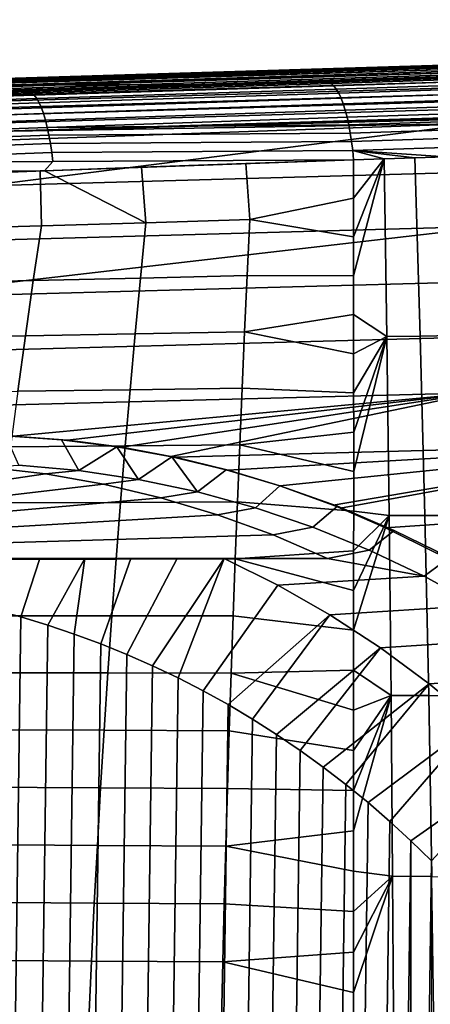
# Model space of a CAD drawing. Header units: metres. Extents: x -365 to 28, y -28 to 28.
# Tile 33 of 256: x -220.97 to -216.65, y 6.31 to 16.66. Entities that reach past the tile are written whole.
import ezdxf

# ---------------------------------------------------------------- set-up
doc = ezdxf.new("R2010")
doc.units = ezdxf.units.M
doc.layers.add('solid_24_501_103_XXX', color=7, linetype='CONTINUOUS')

msp = doc.modelspace()

# ---------------------------------------------------------------- linework, layer by layer
at = {"layer": 'solid_24_501_103_XXX'}
for points in [[(-200.870712, 16.559803, 126.421417), (-221.132462, 15.966172, 132.584824), (-221.106201, 16.001373, 132.676422), (-200.847153, 16.598085, 126.503601)], [(-200.847153, 16.598085, 126.503601), (-221.106201, 16.001373, 132.676422), (-221.078766, 16.026728, 132.770905), (-200.822449, 16.628204, 126.588791)], [(-200.822449, 16.628204, 126.588791), (-221.078766, 16.026728, 132.770905), (-221.050476, 16.041975, 132.867279), (-200.796799, 16.649897, 126.676239)], [(-221.050476, 16.041975, 132.867279), (-221.018585, 16.047049, 132.963654), (-213.630569, 16.273117, 130.73587), (-200.770447, 16.662968, 126.765175)], [(-200.770447, 16.662968, 126.765175), (-200.796799, 16.649897, 126.676239), (-221.050476, 16.041975, 132.867279)], [(-200.932465, 16.399668, 126.199921), (-221.201675, 15.805613, 132.336472), (-221.18045, 15.867783, 132.413956), (-200.913559, 16.460157, 126.268906)], [(-200.913559, 16.460157, 126.268906), (-221.18045, 15.867783, 132.413956), (-221.157303, 15.921488, 132.497025), (-200.892914, 16.513691, 126.342957)], [(-200.892914, 16.513691, 126.342957), (-221.157303, 15.921488, 132.497025), (-221.132462, 15.966172, 132.584824), (-200.870712, 16.559803, 126.421417)], [(-200.949463, 16.332758, 126.136604), (-221.220764, 15.735616, 132.26535), (-221.201675, 15.805613, 132.336472), (-200.932465, 16.399668, 126.199921)], [(-200.977188, 16.182068, 126.029144), (-221.25174, 15.575117, 132.145142), (-221.237503, 15.658516, 132.201355), (-200.964417, 16.260012, 126.079514)], [(-200.964417, 16.260012, 126.079514), (-221.237503, 15.658516, 132.201355), (-221.220764, 15.735616, 132.26535), (-200.949463, 16.332758, 126.136604)], [(-213.630569, 16.273117, 130.73587), (-221.018585, 16.047049, 132.963654), (-214.486694, 16.234966, 132.228958)], [(-221.945114, 16.018717, 133.240875), (-222.929993, 15.988598, 133.535629), (-222.792694, 15.980853, 134.668808), (-214.486694, 16.234966, 132.228958)], [(-222.792694, 15.980853, 134.668808), (-222.150223, 15.982078, 136.288467), (-213.789948, 16.2386, 133.8479), (-214.486694, 16.234966, 132.228958)], [(-222.150223, 15.982078, 136.288467), (-221.478256, 15.984217, 137.899704), (-213.034378, 16.244064, 135.450211), (-213.789948, 16.2386, 133.8479)], [(-221.018585, 16.047049, 132.963654), (-221.945114, 16.018717, 133.240875), (-214.486694, 16.234966, 132.228958)], [(-213.034378, 16.244064, 135.450211), (-221.478256, 15.984217, 137.899704), (-221.175079, 15.974986, 139.617508), (-213.016678, 16.226788, 137.265869)], [(-221.25174, 15.575117, 132.145142), (-200.977188, 16.182068, 126.029144), (-200.990524, 16.099535, 125.986816), (-221.263275, 15.486294, 132.09726)], [(-221.175079, 15.974986, 139.617508), (-220.486496, 15.977632, 141.223816), (-212.227417, 16.233294, 138.858475), (-213.016678, 16.226788, 137.265869)], [(-220.486496, 15.977632, 141.223816), (-219.812958, 15.979826, 142.834732), (-211.468414, 16.238897, 140.46048), (-212.227417, 16.233294, 138.858475)], [(-219.812958, 15.979826, 142.834732), (-219.166489, 15.98119, 144.453552), (-210.763794, 16.242842, 142.078522), (-211.468414, 16.238897, 140.46048)], [(-216.45546, 16.0527, 144.944), (-210.763794, 16.242842, 142.078522), (-219.166489, 15.98119, 144.453552)], [(-221.263275, 15.486294, 132.09726), (-200.990524, 16.099535, 125.986816), (-205.757812, 15.934523, 127.41217)], [(-217.079865, 16.033239, 145.117416), (-216.45546, 16.0527, 144.944), (-219.166489, 15.98119, 144.453552)], [(-216.432617, 16.047443, 145.040344), (-216.45546, 16.0527, 144.944), (-217.079865, 16.033239, 145.117416), (-217.720108, 16.00729, 145.398087)], [(-217.69342, 15.992328, 145.492523), (-216.40596, 16.032541, 145.134613), (-216.432617, 16.047443, 145.040344), (-217.720108, 16.00729, 145.398087)], [(-221.175079, 15.974986, 139.617508), (-229.332977, 15.723185, 141.970413), (-229.286011, 15.723089, 142.099747), (-220.486496, 15.977632, 141.223816)], [(-229.286011, 15.723089, 142.099747), (-228.741409, 15.721973, 143.599533), (-220.486496, 15.977632, 141.223816)], [(-220.486496, 15.977632, 141.223816), (-228.741409, 15.721973, 143.599533), (-228.152115, 15.720758, 145.222412), (-219.812958, 15.979826, 142.834732)], [(-219.812958, 15.979826, 142.834732), (-228.152115, 15.720758, 145.222412), (-227.566086, 15.71954, 146.836319), (-219.166489, 15.98119, 144.453552)], [(-220.961639, 15.912396, 146.182968), (-219.166489, 15.98119, 144.453552), (-227.566086, 15.71954, 146.836319)], [(-220.961639, 15.912396, 146.182968), (-217.746765, 16.012455, 145.302612), (-219.166489, 15.98119, 144.453552)], [(-217.720108, 16.00729, 145.398087), (-217.746765, 16.012455, 145.302612), (-220.961639, 15.912396, 146.182968), (-220.869339, 15.909111, 146.262024)], [(-220.843002, 15.893731, 146.357803), (-217.69342, 15.992328, 145.492523), (-217.720108, 16.00729, 145.398087), (-220.869339, 15.909111, 146.262024)], [(-220.816925, 15.868462, 146.451523), (-217.666992, 15.967715, 145.584976), (-217.69342, 15.992328, 145.492523), (-220.843002, 15.893731, 146.357803)], [(-220.791351, 15.833557, 146.542252), (-217.641068, 15.933695, 145.674545), (-217.666992, 15.967715, 145.584976), (-220.816925, 15.868462, 146.451523)], [(-217.746765, 16.012455, 145.302612), (-217.079865, 16.033239, 145.117416), (-219.166489, 15.98119, 144.453552)], [(-217.720108, 16.00729, 145.398087), (-217.079865, 16.033239, 145.117416), (-217.746765, 16.012455, 145.302612)], [(-217.666992, 15.967715, 145.584976), (-216.379547, 16.008024, 145.226913), (-216.40596, 16.032541, 145.134613), (-217.69342, 15.992328, 145.492523)], [(-217.641068, 15.933695, 145.674545), (-216.353622, 15.97413, 145.316345), (-216.379547, 16.008024, 145.226913), (-217.666992, 15.967715, 145.584976)], [(-217.615906, 15.890602, 145.760345), (-216.328476, 15.931192, 145.402023), (-216.353622, 15.97413, 145.316345), (-217.641068, 15.933695, 145.674545)], [(-222.740494, 15.857158, 146.658676), (-220.961639, 15.912396, 146.182968), (-227.566086, 15.71954, 146.836319)], [(-220.869339, 15.909111, 146.262024), (-220.961639, 15.912396, 146.182968), (-222.740494, 15.857158, 146.658676), (-224.027603, 15.810868, 147.102936)], [(-220.869339, 15.909111, 146.262024), (-224.027603, 15.810868, 147.102936), (-224.001587, 15.794863, 147.200699), (-220.843002, 15.893731, 146.357803)], [(-220.843002, 15.893731, 146.357803), (-224.001587, 15.794863, 147.200699), (-223.97583, 15.768601, 147.296265), (-220.816925, 15.868462, 146.451523)], [(-220.816925, 15.868462, 146.451523), (-223.97583, 15.768601, 147.296265), (-223.950607, 15.732357, 147.388672), (-220.791351, 15.833557, 146.542252)], [(-221.263275, 15.486294, 132.09726), (-205.757812, 15.934523, 127.41217), (-207.019333, 15.890751, 127.78952)], [(-221.263275, 15.486294, 132.09726), (-207.019333, 15.890751, 127.78952), (-210.993103, 15.752578, 128.978668)], [(-220.766541, 15.789371, 146.629059), (-217.615906, 15.890602, 145.760345), (-217.641068, 15.933695, 145.674545), (-220.791351, 15.833557, 146.542252)], [(-220.742752, 15.736351, 146.711075), (-217.591751, 15.838862, 145.841537), (-217.615906, 15.890602, 145.760345), (-220.766541, 15.789371, 146.629059)], [(-220.72023, 15.675032, 146.787476), (-217.568848, 15.778985, 145.917328), (-217.591751, 15.838862, 145.841537), (-220.742752, 15.736351, 146.711075)], [(-217.591751, 15.838862, 145.841537), (-216.304337, 15.879633, 145.483124), (-216.328476, 15.931192, 145.402023), (-217.615906, 15.890602, 145.760345)], [(-217.568848, 15.778985, 145.917328), (-216.281433, 15.819958, 145.558838), (-216.304337, 15.879633, 145.483124), (-217.591751, 15.838862, 145.841537)], [(-220.791351, 15.833557, 146.542252), (-223.950607, 15.732357, 147.388672), (-223.926147, 15.686512, 147.476929), (-220.766541, 15.789371, 146.629059)], [(-220.766541, 15.789371, 146.629059), (-223.926147, 15.686512, 147.476929), (-223.90274, 15.631545, 147.560104), (-220.742752, 15.736351, 146.711075)], [(-220.742752, 15.736351, 146.711075), (-223.90274, 15.631545, 147.560104), (-223.880615, 15.568035, 147.637344), (-220.72023, 15.675032, 146.787476)], [(-221.263275, 15.486294, 132.09726), (-210.993103, 15.752578, 128.978668), (-216.164352, 15.57208, 130.527313)], [(-220.699188, 15.606031, 146.857468), (-217.547424, 15.711558, 145.986954), (-217.568848, 15.778985, 145.917328), (-220.72023, 15.675032, 146.787476)], [(-217.547424, 15.711558, 145.986954), (-216.259995, 15.752753, 145.628418), (-216.281433, 15.819958, 145.558838), (-217.568848, 15.778985, 145.917328)], [(-217.527679, 15.637249, 146.049728), (-216.240234, 15.678679, 145.691193), (-216.259995, 15.752753, 145.628418), (-217.547424, 15.711558, 145.986954)], [(-220.72023, 15.675032, 146.787476), (-223.880615, 15.568035, 147.637344), (-223.860016, 15.496646, 147.707825), (-220.699188, 15.606031, 146.857468)], [(-220.679855, 15.530049, 146.920364), (-217.527679, 15.637249, 146.049728), (-217.547424, 15.711558, 145.986954), (-220.699188, 15.606031, 146.857468)], [(-220.679855, 15.530049, 146.920364), (-217.509811, 15.556788, 146.105042), (-217.527679, 15.637249, 146.049728)], [(-217.509811, 15.556788, 146.105042), (-216.222351, 15.598461, 145.746536), (-216.240234, 15.678679, 145.691193), (-217.527679, 15.637249, 146.049728)], [(-220.699188, 15.606031, 146.857468), (-223.860016, 15.496646, 147.707825), (-223.841141, 15.418128, 147.770813), (-220.679855, 15.530049, 146.920364)], [(-220.679855, 15.530049, 146.920364), (-223.841141, 15.418128, 147.770813), (-223.824203, 15.333304, 147.825638), (-220.662399, 15.447851, 146.975525)], [(-221.330795, 14.915603, 131.895691), (-221.271561, 15.393032, 132.058121), (-216.164352, 15.57208, 130.527313)], [(-215.707916, 15.073222, 130.179688), (-221.330795, 14.915603, 131.895691), (-216.164352, 15.57208, 130.527313)], [(-221.263275, 15.486294, 132.09726), (-216.164352, 15.57208, 130.527313), (-221.271561, 15.393032, 132.058121)], [(-220.679855, 15.530049, 146.920364), (-220.662399, 15.447851, 146.975525), (-217.494003, 15.470968, 146.152344), (-217.509811, 15.556788, 146.105042)], [(-217.494003, 15.470968, 146.152344), (-216.206512, 15.51289, 145.793915), (-216.222351, 15.598461, 145.746536), (-217.509811, 15.556788, 146.105042)], [(-220.662399, 15.447851, 146.975525), (-223.824203, 15.333304, 147.825638), (-223.809387, 15.243064, 147.871735), (-220.647034, 15.360269, 147.022385)], [(-220.662399, 15.447851, 146.975525), (-220.647034, 15.360269, 147.022385), (-217.480408, 15.380636, 146.191177), (-217.494003, 15.470968, 146.152344)], [(-217.480408, 15.380636, 146.191177), (-216.192886, 15.422804, 145.832855), (-216.206512, 15.51289, 145.793915), (-217.494003, 15.470968, 146.152344)], [(-220.647034, 15.360269, 147.022385), (-223.809387, 15.243064, 147.871735), (-223.796829, 15.148355, 147.90863), (-220.633881, 15.268187, 147.060486)], [(-220.647034, 15.360269, 147.022385), (-220.633881, 15.268187, 147.060486), (-217.469162, 15.28668, 146.221161), (-217.480408, 15.380636, 146.191177)], [(-217.469162, 15.28668, 146.221161), (-216.18158, 15.329089, 145.862991), (-216.192886, 15.422804, 145.832855), (-217.480408, 15.380636, 146.191177)], [(-216.18158, 15.329089, 145.862991), (-217.469162, 15.28668, 146.221161), (-216.494507, 15.222013, 145.973465), (-216.172546, 15.232677, 145.883942)], [(-220.623108, 15.172536, 147.089432), (-220.633881, 15.268187, 147.060486), (-223.796829, 15.148355, 147.90863)], [(-220.633881, 15.268187, 147.060486), (-220.623108, 15.172536, 147.089432), (-217.460403, 15.190029, 146.241989), (-217.469162, 15.28668, 146.221161)], [(-217.469162, 15.28668, 146.221161), (-217.460403, 15.190029, 146.241989), (-217.139099, 15.200671, 146.152664)], [(-217.469162, 15.28668, 146.221161), (-217.139099, 15.200671, 146.152664), (-216.816422, 15.211358, 146.062958)], [(-217.469162, 15.28668, 146.221161), (-216.816422, 15.211358, 146.062958), (-216.494507, 15.222013, 145.973465)], [(-216.494507, 15.222013, 145.973465), (-216.816422, 15.211358, 146.062958), (-216.759644, 13.336885, 146.376816), (-216.409683, 13.341302, 146.282181)], [(-223.796829, 15.148355, 147.90863), (-223.786667, 15.050168, 147.935913), (-220.710709, 15.075256, 147.13414), (-220.623108, 15.172536, 147.089432)], [(-218.591782, 15.151568, 146.555176), (-217.460403, 15.190029, 146.241989), (-220.710709, 15.075256, 147.13414)], [(-220.623108, 15.172536, 147.089432), (-220.710709, 15.075256, 147.13414), (-217.460403, 15.190029, 146.241989)], [(-218.591782, 15.151568, 146.555176), (-220.710709, 15.075256, 147.13414), (-219.690353, 15.112747, 146.856628)], [(-218.591782, 15.151568, 146.555176), (-219.690353, 15.112747, 146.856628), (-219.643768, 14.528189, 146.945999), (-218.549469, 14.561411, 146.649551)], [(-218.549469, 14.561411, 146.649551), (-217.459961, 14.785112, 146.316284), (-217.460403, 15.190029, 146.241989), (-218.591782, 15.151568, 146.555176)], [(-217.139099, 15.200671, 146.152664), (-217.460403, 15.190029, 146.241989), (-217.459961, 14.785112, 146.316284)], [(-217.139099, 15.200671, 146.152664), (-217.459961, 14.785112, 146.316284), (-217.459595, 14.378798, 146.388672)], [(-217.139099, 15.200671, 146.152664), (-217.459595, 14.378798, 146.388672), (-217.45929, 13.971105, 146.459152)], [(-217.109741, 13.332398, 146.471512), (-217.139099, 15.200671, 146.152664), (-217.45929, 13.971105, 146.459152), (-217.459045, 13.562048, 146.527695)], [(-216.816422, 15.211358, 146.062958), (-217.139099, 15.200671, 146.152664), (-217.109741, 13.332398, 146.471512), (-216.759644, 13.336885, 146.376816)], [(-223.786667, 15.050168, 147.935913), (-222.55835, 15.003101, 147.630219), (-220.710709, 15.075256, 147.13414)], [(-220.710709, 15.075256, 147.13414), (-222.55835, 15.003101, 147.630219), (-221.784042, 15.034065, 147.423386)], [(-220.754929, 15.073598, 147.146118), (-221.784042, 15.034065, 147.423386), (-221.842896, 14.46562, 147.528961), (-220.741592, 14.496254, 147.239182)], [(-220.710709, 15.075256, 147.13414), (-221.784042, 15.034065, 147.423386), (-220.754929, 15.073598, 147.146118)], [(-221.398209, 14.340446, 131.707275), (-221.330795, 14.915603, 131.895691), (-215.707916, 15.073222, 130.179688), (-215.966965, 14.491055, 130.033386)], [(-220.710709, 15.075256, 147.13414), (-220.754929, 15.073598, 147.146118), (-220.741592, 14.496254, 147.239182), (-219.643768, 14.528189, 146.945999)], [(-219.643768, 14.528189, 146.945999), (-219.690353, 15.112747, 146.856628), (-220.710709, 15.075256, 147.13414)], [(-218.549469, 14.561411, 146.649551), (-217.459595, 14.378798, 146.388672), (-217.459961, 14.785112, 146.316284)], [(-220.741592, 14.496254, 147.239182), (-221.842896, 14.46562, 147.528961), (-221.957611, 13.895821, 147.645355), (-220.827484, 13.920203, 147.353958)], [(-219.643768, 14.528189, 146.945999), (-220.741592, 14.496254, 147.239182), (-220.827484, 13.920203, 147.353958), (-219.700851, 13.945716, 147.058167)], [(-218.549469, 14.561411, 146.649551), (-219.643768, 14.528189, 146.945999), (-219.700851, 13.945716, 147.058167), (-218.577744, 13.972353, 146.758118)], [(-218.549469, 14.561411, 146.649551), (-218.577744, 13.972353, 146.758118), (-217.45929, 13.971105, 146.459152), (-217.459595, 14.378798, 146.388672)], [(-216.035812, 13.910835, 129.837906), (-221.46315, 13.762441, 131.526276), (-221.452759, 13.856599, 131.555191), (-215.966965, 14.491055, 130.033386)], [(-221.452759, 13.856599, 131.555191), (-221.398209, 14.340446, 131.707275), (-215.966965, 14.491055, 130.033386)], [(-220.827484, 13.920203, 147.353958), (-221.957611, 13.895821, 147.645355), (-222.068192, 13.32191, 147.757004), (-220.910324, 13.340653, 147.46402)], [(-216.101608, 13.327449, 129.650406), (-221.525375, 13.182141, 131.352814), (-221.46315, 13.762441, 131.526276), (-216.035812, 13.910835, 129.837906)], [(-219.700851, 13.945716, 147.058167), (-220.827484, 13.920203, 147.353958), (-220.910324, 13.340653, 147.46402), (-219.755936, 13.360375, 147.16571)], [(-218.577744, 13.972353, 146.758118), (-219.700851, 13.945716, 147.058167), (-219.755936, 13.360375, 147.16571), (-218.605087, 13.381074, 146.862152)], [(-218.577744, 13.972353, 146.758118), (-218.605087, 13.381074, 146.862152), (-217.459045, 13.562048, 146.527695), (-217.45929, 13.971105, 146.459152)], [(-218.605087, 13.381074, 146.862152), (-217.458878, 13.151646, 146.594299), (-217.459045, 13.562048, 146.527695)], [(-217.109741, 13.332398, 146.471512), (-217.459045, 13.562048, 146.527695), (-217.458878, 13.151646, 146.594299)], [(-219.755936, 13.360375, 147.16571), (-220.910324, 13.340653, 147.46402), (-220.990036, 12.757747, 147.569382), (-219.80899, 12.772283, 147.268616)], [(-218.605087, 13.381074, 146.862152), (-219.755936, 13.360375, 147.16571), (-219.80899, 12.772283, 147.268616), (-218.6315, 12.787665, 146.961685)], [(-218.605087, 13.381074, 146.862152), (-218.6315, 12.787665, 146.961685), (-217.458755, 12.739872, 146.658951), (-217.458878, 13.151646, 146.594299)], [(-220.910324, 13.340653, 147.46402), (-222.068192, 13.32191, 147.757004), (-222.174591, 12.744053, 147.863892), (-220.990036, 12.757747, 147.569382)], [(-221.525375, 13.182141, 131.352814), (-216.101608, 13.327449, 129.650406), (-216.164612, 12.741035, 129.471024), (-221.584885, 12.59914, 131.186737)], [(-217.109741, 13.332398, 146.471512), (-217.458878, 13.151646, 146.594299), (-217.458755, 12.739872, 146.658951)], [(-217.109741, 13.332398, 146.471512), (-217.458755, 12.739872, 146.658951), (-217.458679, 12.326718, 146.721634)], [(-217.085205, 11.451516, 146.748428), (-217.109741, 13.332398, 146.471512), (-217.458664, 11.912285, 146.782349), (-217.458694, 11.496675, 146.841064)], [(-217.109741, 13.332398, 146.471512), (-217.458679, 12.326718, 146.721634), (-217.458664, 11.912285, 146.782349)], [(-216.759644, 13.336885, 146.376816), (-217.109741, 13.332398, 146.471512), (-217.085205, 11.451516, 146.748428), (-216.710709, 11.451703, 146.649246)], [(-216.409683, 13.341302, 146.282181), (-216.759644, 13.336885, 146.376816), (-216.710709, 11.451703, 146.649246), (-216.336319, 11.451818, 146.550095)], [(-221.584885, 12.59914, 131.186737), (-216.164612, 12.741035, 129.471024), (-221.039368, 12.285912, 130.913162), (-221.614136, 12.299988, 131.104645)], [(-219.80899, 12.772283, 147.268616), (-220.990036, 12.757747, 147.569382), (-221.066559, 12.171624, 147.669998), (-219.859955, 12.181558, 147.366867)], [(-216.164612, 12.741035, 129.471024), (-220.466507, 12.241784, 130.713028), (-221.039368, 12.285912, 130.913162)], [(-216.164612, 12.741035, 129.471024), (-219.897568, 12.16741, 130.504776), (-220.466507, 12.241784, 130.713028)], [(-216.164612, 12.741035, 129.471024), (-219.380081, 12.072428, 130.306885), (-219.897568, 12.16741, 130.504776)], [(-218.6315, 12.787665, 146.961685), (-219.80899, 12.772283, 147.268616), (-219.859955, 12.181558, 147.366867), (-218.656906, 12.192219, 147.056686)], [(-219.334579, 12.062796, 130.289093), (-219.380081, 12.072428, 130.306885), (-216.164612, 12.741035, 129.471024), (-213.854645, 12.212212, 128.543488)], [(-218.6315, 12.787665, 146.961685), (-218.656906, 12.192219, 147.056686), (-217.458679, 12.326718, 146.721634), (-217.458755, 12.739872, 146.658951)], [(-218.656906, 12.192219, 147.056686), (-217.458664, 11.912285, 146.782349), (-217.458679, 12.326718, 146.721634)], [(-221.114655, 12.288718, 130.887192), (-221.039368, 12.285912, 130.913162), (-220.530014, 12.246231, 130.674408)], [(-220.34874, 11.924544, 130.608429), (-220.979019, 11.98112, 130.83783), (-221.114655, 12.288718, 130.887192), (-220.530014, 12.246231, 130.674408)], [(-220.530014, 12.246231, 130.674408), (-221.039368, 12.285912, 130.913162), (-220.466507, 12.241784, 130.713028)], [(-220.530014, 12.246231, 130.674408), (-220.466507, 12.241784, 130.713028), (-219.897568, 12.16741, 130.504776), (-219.948151, 12.172265, 130.462616)], [(-220.34874, 11.924544, 130.608429), (-220.530014, 12.246231, 130.674408), (-219.948151, 12.172265, 130.462616)], [(-219.859955, 12.181558, 147.366867), (-221.066559, 12.171624, 147.669998), (-221.139832, 11.58243, 147.765869), (-219.908783, 11.588316, 147.460434)], [(-219.722458, 11.830455, 130.380478), (-220.34874, 11.924544, 130.608429), (-219.948151, 12.172265, 130.462616)], [(-219.37056, 12.067011, 130.252396), (-219.948151, 12.172265, 130.462616), (-219.897568, 12.16741, 130.504776), (-219.380081, 12.072428, 130.306885)], [(-219.722458, 11.830455, 130.380478), (-219.948151, 12.172265, 130.462616), (-219.37056, 12.067011, 130.252396)], [(-218.656906, 12.192219, 147.056686), (-219.859955, 12.181558, 147.366867), (-219.908783, 11.588316, 147.460434), (-218.68129, 11.594827, 147.147141)], [(-218.779449, 11.928123, 130.066772), (-219.334579, 12.062796, 130.289093), (-213.854645, 12.212212, 128.543488)], [(-218.234146, 11.76381, 129.838776), (-218.779449, 11.928123, 130.066772), (-213.854645, 12.212212, 128.543488)], [(-218.656906, 12.192219, 147.056686), (-218.68129, 11.594827, 147.147141), (-217.458694, 11.496675, 146.841064), (-217.458664, 11.912285, 146.782349)], [(-217.672913, 11.559556, 129.593887), (-218.234146, 11.76381, 129.838776), (-213.854645, 12.212212, 128.543488)], [(-217.597153, 11.529118, 129.560013), (-217.672913, 11.559556, 129.593887), (-213.854645, 12.212212, 128.543488)], [(-217.122879, 11.322342, 129.343506), (-217.597153, 11.529118, 129.560013), (-213.854645, 12.212212, 128.543488), (-212.138824, 11.662058, 127.80455)], [(-219.102097, 11.699138, 130.154678), (-219.722458, 11.830455, 130.380478), (-219.37056, 12.067011, 130.252396)], [(-219.37056, 12.067011, 130.252396), (-219.380081, 12.072428, 130.306885), (-219.334579, 12.062796, 130.289093)], [(-219.37056, 12.067011, 130.252396), (-219.334579, 12.062796, 130.289093), (-218.779449, 11.928123, 130.066772), (-218.798721, 11.930741, 130.044266)], [(-219.102097, 11.699138, 130.154678), (-219.37056, 12.067011, 130.252396), (-218.798721, 11.930741, 130.044266)], [(-220.698822, 11.887479, 128.781479), (-226.746017, 11, 130.982483), (-221.313278, 11.959458, 129.005127)], [(-220.698822, 11.887479, 128.781479), (-221.313278, 11.959458, 129.005127), (-220.979019, 11.98112, 130.83783), (-220.34874, 11.924544, 130.608429)], [(-220.089203, 11.779816, 128.559601), (-220.698822, 11.887479, 128.781479), (-220.34874, 11.924544, 130.608429), (-219.722458, 11.830455, 130.380478)], [(-219.102097, 11.699138, 130.154678), (-218.798721, 11.930741, 130.044266), (-218.234146, 11.76381, 129.838776), (-218.489609, 11.531007, 129.931763)], [(-218.798721, 11.930741, 130.044266), (-218.779449, 11.928123, 130.066772), (-218.234146, 11.76381, 129.838776)], [(-220.089203, 11.779816, 128.559601), (-226.746017, 11, 130.982483), (-220.698822, 11.887479, 128.781479)], [(-219.485855, 11.636727, 128.339996), (-220.089203, 11.779816, 128.559601), (-219.722458, 11.830455, 130.380478), (-219.102097, 11.699138, 130.154678)], [(-219.485855, 11.636727, 128.339996), (-226.746017, 11, 130.982483), (-220.089203, 11.779816, 128.559601)], [(-218.890884, 11.458707, 128.123444), (-219.485855, 11.636727, 128.339996), (-219.102097, 11.699138, 130.154678), (-218.489609, 11.531007, 129.931763)], [(-218.489609, 11.531007, 129.931763), (-218.234146, 11.76381, 129.838776), (-217.627365, 11.546916, 129.61792), (-217.886948, 11.326593, 129.712402)], [(-217.627365, 11.546916, 129.61792), (-218.234146, 11.76381, 129.838776), (-217.672913, 11.559556, 129.593887)], [(-218.890884, 11.458707, 128.123444), (-226.746017, 11, 130.982483), (-219.485855, 11.636727, 128.339996)], [(-218.68129, 11.594827, 147.147141), (-219.908783, 11.588316, 147.460434), (-219.955414, 10.992676, 147.549332), (-218.704636, 10.995579, 147.233032)], [(-218.68129, 11.594827, 147.147141), (-218.704636, 10.995579, 147.233032), (-217.458755, 11.07999, 146.897736), (-217.458694, 11.496675, 146.841064)], [(-217.122879, 11.322342, 129.343506), (-212.138824, 11.662058, 127.80455), (-216.586426, 11.052821, 129.089172)], [(-219.908783, 11.588316, 147.460434), (-221.139832, 11.58243, 147.765869), (-221.209763, 10.990305, 147.856949), (-219.955414, 10.992676, 147.549332)], [(-218.305893, 11.246228, 127.91053), (-218.890884, 11.458707, 128.123444), (-218.489609, 11.531007, 129.931763), (-217.886948, 11.326593, 129.712402)], [(-217.886948, 11.326593, 129.712402), (-217.627365, 11.546916, 129.61792), (-217.032166, 11.294327, 129.401291), (-217.296021, 11.086548, 129.49733)], [(-217.627365, 11.546916, 129.61792), (-217.672913, 11.559556, 129.593887), (-217.597153, 11.529118, 129.560013)], [(-217.032166, 11.294327, 129.401291), (-217.627365, 11.546916, 129.61792), (-217.597153, 11.529118, 129.560013), (-217.122879, 11.322342, 129.343506)], [(-217.085205, 11.451516, 146.748428), (-217.458694, 11.496675, 146.841064), (-217.458755, 11.07999, 146.897736)], [(-218.305893, 11.246228, 127.91053), (-226.746017, 11, 130.982483), (-218.890884, 11.458707, 128.123444)], [(-217.064941, 9.559752, 146.983154), (-217.085205, 11.451516, 146.748428), (-217.458984, 10.243398, 147.00499), (-217.459152, 9.823481, 147.055557)], [(-217.085205, 11.451516, 146.748428), (-217.458862, 10.662264, 146.952377), (-217.458984, 10.243398, 147.00499)], [(-217.085205, 11.451516, 146.748428), (-217.458755, 11.07999, 146.897736), (-217.458862, 10.662264, 146.952377)], [(-216.710709, 11.451703, 146.649246), (-217.085205, 11.451516, 146.748428), (-217.064941, 9.559752, 146.983154), (-216.669525, 9.5573, 146.880096)], [(-216.336319, 11.451818, 146.550095), (-216.710709, 11.451703, 146.649246), (-216.669525, 9.5573, 146.880096), (-216.27417, 9.554781, 146.777054)], [(-217.732803, 11, 127.701942), (-218.305893, 11.246228, 127.91053), (-217.886948, 11.326593, 129.712402), (-217.296021, 11.086548, 129.49733)], [(-217.296021, 11.086548, 129.49733), (-217.032166, 11.294327, 129.401291), (-216.451431, 11.007233, 129.189926), (-216.718704, 10.811631, 129.287201)], [(-216.451431, 11.007233, 129.189926), (-217.032166, 11.294327, 129.401291), (-217.122879, 11.322342, 129.343506), (-216.586426, 11.052821, 129.089172)], [(-217.732803, 11, 127.701942), (-226.746017, 11, 130.982483), (-218.305893, 11.246228, 127.91053)], [(-218.704636, 10.995579, 147.233032), (-217.458862, 10.662264, 146.952377), (-217.458755, 11.07999, 146.897736)], [(-217.732803, 11, 127.701942), (-217.296021, 11.086548, 129.49733), (-216.718704, 10.811631, 129.287201)], [(-227.411636, 11, 127.727921), (-227.833069, 11, 127.99585), (-226.746017, 11, 130.982483), (-217.732803, 11, 127.701942)], [(-226.990082, 11, 127.471428), (-227.411636, 11, 127.727921), (-217.732803, 11, 127.701942)], [(-226.567581, 11, 127.226135), (-226.990082, 11, 127.471428), (-217.732803, 11, 127.701942)], [(-226.143204, 11, 126.991776), (-226.567581, 11, 127.226135), (-217.732803, 11, 127.701942)], [(-225.716171, 11, 126.768219), (-226.143204, 11, 126.991776), (-217.732803, 11, 127.701942)], [(-225.28569, 11, 126.555336), (-225.716171, 11, 126.768219), (-217.732803, 11, 127.701942)], [(-224.851395, 11, 126.353249), (-225.28569, 11, 126.555336), (-217.732803, 11, 127.701942)], [(-224.413162, 11, 126.162125), (-224.851395, 11, 126.353249), (-217.732803, 11, 127.701942)], [(-223.970688, 11, 125.982025), (-224.413162, 11, 126.162125), (-217.732803, 11, 127.701942)], [(-223.970688, 11, 125.982025), (-217.732803, 11, 127.701942), (-223.523926, 11, 125.813049)], [(-223.073059, 11, 125.655312), (-223.523926, 11, 125.813049), (-217.732803, 11, 127.701942)], [(-222.618347, 11, 125.508865), (-223.073059, 11, 125.655312), (-217.732803, 11, 127.701942)], [(-222.15979, 11, 125.373581), (-222.618347, 11, 125.508865), (-217.732803, 11, 127.701942)], [(-221.697205, 11, 125.249237), (-222.15979, 11, 125.373581), (-217.732803, 11, 127.701942)], [(-221.230591, 11, 125.135605), (-221.697205, 11, 125.249237), (-217.732803, 11, 127.701942)], [(-219.955414, 10.992676, 147.549332), (-221.209763, 10.990305, 147.856949), (-221.276291, 10.395391, 147.943222), (-219.999802, 10.394754, 147.633514)], [(-221.230591, 11, 125.135605), (-220.759781, 11, 125.032372), (-220.958725, 10.383688, 124.725792), (-221.243576, 10.460206, 124.829468)], [(-220.759781, 11, 125.032372), (-221.230591, 11, 125.135605), (-217.732803, 11, 127.701942)], [(-220.759781, 11, 125.032372), (-220.284042, 11, 124.93911), (-220.676132, 10.298399, 124.622932), (-220.958725, 10.383688, 124.725792)], [(-220.284042, 11, 124.93911), (-220.759781, 11, 125.032372), (-217.732803, 11, 127.701942)], [(-220.284042, 11, 124.93911), (-220.39592, 10.204381, 124.520943), (-220.676132, 10.298399, 124.622932)], [(-220.284042, 11, 124.93911), (-219.802704, 11, 124.855438), (-220.118362, 10.101716, 124.419922), (-220.39592, 10.204381, 124.520943)], [(-219.802704, 11, 124.855438), (-220.284042, 11, 124.93911), (-217.732803, 11, 127.701942)], [(-219.802704, 11, 124.855438), (-219.314911, 11, 124.780952), (-219.843582, 9.990441, 124.319908), (-220.118362, 10.101716, 124.419922)], [(-218.704636, 10.995579, 147.233032), (-219.955414, 10.992676, 147.549332), (-219.999802, 10.394754, 147.633514), (-218.726898, 10.394568, 147.314362)], [(-219.314911, 11, 124.780952), (-218.819855, 11, 124.715309), (-219.572174, 9.870803, 124.221123), (-219.843582, 9.990441, 124.319908)], [(-219.314911, 11, 124.780952), (-219.802704, 11, 124.855438), (-217.732803, 11, 127.701942)], [(-219.572174, 9.870803, 124.221123), (-218.819855, 11, 124.715309), (-219.304184, 9.742834, 124.123589)], [(-219.314911, 11, 124.780952), (-217.732803, 11, 127.701942), (-218.819855, 11, 124.715309)], [(-219.039719, 9.606584, 124.027328), (-219.304184, 9.742834, 124.123589), (-218.819855, 11, 124.715309), (-218.256241, 10.718554, 124.51017)], [(-218.256241, 10.718554, 124.51017), (-218.819855, 11, 124.715309), (-217.732803, 11, 127.701942), (-216.718704, 10.811631, 129.287201)], [(-218.704636, 10.995579, 147.233032), (-218.726898, 10.394568, 147.314362), (-217.458984, 10.243398, 147.00499), (-217.458862, 10.662264, 146.952377)], [(-216.718704, 10.811631, 129.287201), (-216.451431, 11.007233, 129.189926), (-215.88681, 10.686521, 128.984421), (-216.156754, 10.502689, 129.082657)], [(-217.707977, 10.404363, 124.310616), (-218.256241, 10.718554, 124.51017), (-216.718704, 10.811631, 129.287201), (-216.156754, 10.502689, 129.082657)], [(-219.039719, 9.606584, 124.027328), (-218.256241, 10.718554, 124.51017), (-217.707977, 10.404363, 124.310616), (-218.779068, 9.462189, 123.932457)], [(-220.958725, 10.383688, 124.725792), (-221.243576, -10.460206, 124.829468), (-221.530624, -10.527925, 124.933945), (-221.243576, 10.460206, 124.829468)], [(-217.177002, 10.058558, 124.117363), (-217.707977, 10.404363, 124.310616), (-216.156754, 10.502689, 129.082657), (-215.611938, 10.160691, 128.884369)], [(-219.999802, 10.394754, 147.633514), (-221.276291, 10.395391, 147.943222), (-221.339355, 9.79783, 148.024689), (-220.041885, 9.794669, 147.712967)], [(-220.676132, 10.298399, 124.622932), (-220.958725, -10.383688, 124.725792), (-221.243576, -10.460206, 124.829468), (-220.958725, 10.383688, 124.725792)], [(-218.726898, 10.394568, 147.314362), (-219.999802, 10.394754, 147.633514), (-220.041885, 9.794669, 147.712967), (-218.748032, 9.791887, 147.391129)], [(-218.779068, 9.462189, 123.932457), (-217.707977, 10.404363, 124.310616), (-218.522339, 9.30971, 123.83902)], [(-218.726898, 10.394568, 147.314362), (-218.748032, 9.791887, 147.391129), (-217.459152, 9.823481, 147.055557), (-217.458984, 10.243398, 147.00499)], [(-218.270096, 9.149481, 123.747208), (-218.522339, 9.30971, 123.83902), (-217.707977, 10.404363, 124.310616), (-217.177002, 10.058558, 124.117363)], [(-220.39592, 10.204381, 124.520943), (-220.676132, -10.298399, 124.622932), (-220.958725, -10.383688, 124.725792), (-220.676132, 10.298399, 124.622932)], [(-220.118362, 10.101716, 124.419922), (-220.39592, -10.204381, 124.520943), (-220.676132, -10.298399, 124.622932), (-220.39592, 10.204381, 124.520943)], [(-216.664566, 9.681938, 123.930847), (-217.177002, 10.058558, 124.117363), (-215.611938, 10.160691, 128.884369), (-215.086014, 9.786721, 128.692947)], [(-219.843582, 9.990441, 124.319908), (-220.118362, -10.101716, 124.419922), (-220.39592, -10.204381, 124.520943), (-220.118362, 10.101716, 124.419922)], [(-218.270096, 9.149481, 123.747208), (-217.177002, 10.058558, 124.117363), (-218.022385, 8.981536, 123.657043)], [(-217.779251, 8.805925, 123.568558), (-218.022385, 8.981536, 123.657043), (-217.177002, 10.058558, 124.117363), (-216.664566, 9.681938, 123.930847)], [(-219.572174, 9.870803, 124.221123), (-219.843582, -9.990441, 124.319908), (-220.118362, -10.101716, 124.419922), (-219.843582, 9.990441, 124.319908)], [(-219.304184, 9.742834, 124.123589), (-219.572174, -9.870803, 124.221123), (-219.843582, -9.990441, 124.319908), (-219.572174, 9.870803, 124.221123)], [(-220.041885, 9.794669, 147.712967), (-221.339355, 9.79783, 148.024689), (-221.398865, 9.197765, 148.101303), (-220.08165, 9.192537, 147.787689)], [(-218.748032, 9.791887, 147.391129), (-220.041885, 9.794669, 147.712967), (-220.08165, 9.192537, 147.787689), (-218.768021, 9.187627, 147.463287)], [(-219.039719, 9.606584, 124.027328), (-219.304184, -9.742834, 124.123589), (-219.572174, -9.870803, 124.221123), (-219.304184, 9.742834, 124.123589)], [(-218.748032, 9.791887, 147.391129), (-218.768021, 9.187627, 147.463287), (-217.459534, 8.980897, 147.150436), (-217.459335, 9.402614, 147.104034)], [(-218.748032, 9.791887, 147.391129), (-217.459335, 9.402614, 147.104034), (-217.459152, 9.823481, 147.055557)], [(-217.064941, 9.559752, 146.983154), (-217.459152, 9.823481, 147.055557), (-217.459335, 9.402614, 147.104034)], [(-216.172714, 9.276006, 123.751823), (-216.664566, 9.681938, 123.930847), (-215.086014, 9.786721, 128.692947), (-214.580612, 9.381967, 128.509003)], [(-217.779251, 8.805925, 123.568558), (-216.664566, 9.681938, 123.930847), (-217.541016, 8.622848, 123.481842)], [(-217.30777, 8.432386, 123.39695), (-217.541016, 8.622848, 123.481842), (-216.664566, 9.681938, 123.930847), (-216.172714, 9.276006, 123.751823)], [(-218.779068, 9.462189, 123.932457), (-219.039719, -9.606584, 124.027328), (-219.304184, -9.742834, 124.123589), (-219.039719, 9.606584, 124.027328)], [(-217.048691, 7.658846, 147.175507), (-217.064941, 9.559752, 146.983154), (-217.459961, 8.134984, 147.236954), (-217.46019, 7.71076, 147.277054)], [(-217.064941, 9.559752, 146.983154), (-217.459747, 8.558388, 147.194748), (-217.459961, 8.134984, 147.236954)], [(-217.064941, 9.559752, 146.983154), (-217.459534, 8.980897, 147.150436), (-217.459747, 8.558388, 147.194748)], [(-217.064941, 9.559752, 146.983154), (-217.459335, 9.402614, 147.104034), (-217.459534, 8.980897, 147.150436)], [(-216.669525, 9.5573, 146.880096), (-217.064941, 9.559752, 146.983154), (-217.048691, 7.658846, 147.175507), (-216.635986, 7.655166, 147.069229)], [(-216.27417, 9.554781, 146.777054), (-216.669525, 9.5573, 146.880096), (-216.635986, 7.655166, 147.069229), (-216.223328, 7.651428, 146.962982)], [(-218.522339, 9.30971, 123.83902), (-218.779068, -9.462189, 123.932457), (-219.039719, -9.606584, 124.027328), (-218.779068, 9.462189, 123.932457)], [(-218.270096, 9.149481, 123.747208), (-218.522339, -9.30971, 123.83902), (-218.779068, -9.462189, 123.932457), (-218.522339, 9.30971, 123.83902)], [(-217.30777, 8.432386, 123.39695), (-216.172714, 9.276006, 123.751823), (-217.080017, 8.234953, 123.314056)], [(-216.857788, 8.03058, 123.23317), (-217.080017, 8.234953, 123.314056), (-216.172714, 9.276006, 123.751823), (-215.702423, 8.841602, 123.580658)], [(-220.08165, 9.192537, 147.787689), (-221.398865, 9.197765, 148.101303), (-221.454773, 8.595337, 148.17305), (-220.119003, 8.588477, 147.857666)], [(-218.768021, 9.187627, 147.463287), (-220.08165, 9.192537, 147.787689), (-220.119003, 8.588477, 147.857666), (-218.786835, 8.581879, 147.530838)], [(-218.768021, 9.187627, 147.463287), (-218.786835, 8.581879, 147.530838), (-217.459747, 8.558388, 147.194748), (-217.459534, 8.980897, 147.150436)], [(-218.022385, 8.981536, 123.657043), (-218.270096, -9.149481, 123.747208), (-218.522339, -9.30971, 123.83902), (-218.270096, 9.149481, 123.747208)], [(-217.779251, 8.805925, 123.568558), (-218.022385, -8.981536, 123.657043), (-218.270096, -9.149481, 123.747208), (-218.022385, 8.981536, 123.657043)], [(-217.541016, 8.622848, 123.481842), (-217.779251, -8.805925, 123.568558), (-218.022385, -8.981536, 123.657043), (-217.779251, 8.805925, 123.568558)], [(-216.857788, 8.03058, 123.23317), (-215.702423, 8.841602, 123.580658), (-216.641144, 7.819313, 123.154312)], [(-220.119003, 8.588477, 147.857666), (-221.454773, 8.595337, 148.17305), (-221.506989, 7.99069, 148.239929), (-220.153915, 7.982605, 147.922867)], [(-217.30777, 8.432386, 123.39695), (-217.541016, -8.622848, 123.481842), (-217.779251, -8.805925, 123.568558), (-217.541016, 8.622848, 123.481842)], [(-218.786835, 8.581879, 147.530838), (-220.119003, 8.588477, 147.857666), (-220.153915, 7.982605, 147.922867), (-218.804443, 7.974735, 147.593781)], [(-218.786835, 8.581879, 147.530838), (-218.804443, 7.974735, 147.593781), (-217.459961, 8.134984, 147.236954), (-217.459747, 8.558388, 147.194748)], [(-217.080017, 8.234953, 123.314056), (-217.30777, -8.432386, 123.39695), (-217.541016, -8.622848, 123.481842), (-217.30777, 8.432386, 123.39695)], [(-216.857788, 8.03058, 123.23317), (-217.080017, -8.234953, 123.314056), (-217.30777, -8.432386, 123.39695), (-217.080017, 8.234953, 123.314056)], [(-218.804443, 7.974735, 147.593781), (-217.46019, 7.71076, 147.277054), (-217.459961, 8.134984, 147.236954)], [(-220.153915, 7.982605, 147.922867), (-221.506989, 7.99069, 148.239929), (-221.555481, 7.383975, 148.301895), (-220.18634, 7.375047, 147.983292)], [(-218.804443, 7.974735, 147.593781), (-220.153915, 7.982605, 147.922867), (-220.18634, 7.375047, 147.983292), (-218.820816, 7.366292, 147.6521)], [(-218.804443, 7.974735, 147.593781), (-218.820816, 7.366292, 147.6521), (-217.460434, 7.285816, 147.315033), (-217.46019, 7.71076, 147.277054)], [(-216.857788, 8.03058, 123.23317), (-216.857788, -8.03058, 123.23317), (-217.080017, -8.234953, 123.314056)], [(-216.857788, 8.03058, 123.23317), (-216.641144, 7.819313, 123.154312), (-216.857788, -8.03058, 123.23317)], [(-216.641144, 7.819313, 123.154312), (-216.641144, -7.819313, 123.154312), (-216.857788, -8.03058, 123.23317)], [(-217.048691, 7.658846, 147.175507), (-217.46019, 7.71076, 147.277054), (-217.460434, 7.285816, 147.315033)], [(-217.03627, 5.75058, 147.325348), (-217.048691, 7.658846, 147.175507), (-217.460907, 6.43415, 147.384583), (-217.461136, 6.007407, 147.416138)], [(-217.048691, 7.658846, 147.175507), (-217.460663, 6.860254, 147.350876), (-217.460907, 6.43415, 147.384583)], [(-217.048691, 7.658846, 147.175507), (-217.460434, 7.285816, 147.315033), (-217.460663, 6.860254, 147.350876)], [(-216.635986, 7.655166, 147.069229), (-217.048691, 7.658846, 147.175507), (-217.03627, 5.75058, 147.325348), (-216.610016, 5.746817, 147.216553)], [(-220.18634, 7.375047, 147.983292), (-221.555481, 7.383975, 148.301895), (-221.600235, 6.775351, 148.358978), (-220.216278, 6.765931, 148.03891)], [(-218.820816, 7.366292, 147.6521), (-220.18634, 7.375047, 147.983292), (-220.216278, 6.765931, 148.03891), (-218.835938, 6.756649, 147.705795)], [(-218.820816, 7.366292, 147.6521), (-218.835938, 6.756649, 147.705795), (-217.460663, 6.860254, 147.350876), (-217.460434, 7.285816, 147.315033)], [(-218.835938, 6.756649, 147.705795), (-217.460907, 6.43415, 147.384583), (-217.460663, 6.860254, 147.350876)], [(-220.216278, 6.765931, 148.03891), (-221.600235, 6.775351, 148.358978), (-221.64122, 6.164978, 148.411133), (-220.243713, 6.155388, 148.089752)], [(-218.835938, 6.756649, 147.705795), (-220.216278, 6.765931, 148.03891), (-220.243713, 6.155388, 148.089752), (-218.849808, 6.145907, 147.754852)], [(-218.835938, 6.756649, 147.705795), (-218.849808, 6.145907, 147.754852), (-217.461136, 6.007407, 147.416138), (-217.460907, 6.43415, 147.384583)]]:
    msp.add_3dface(points, dxfattribs=at)

doc.saveas('drawing.dxf')
